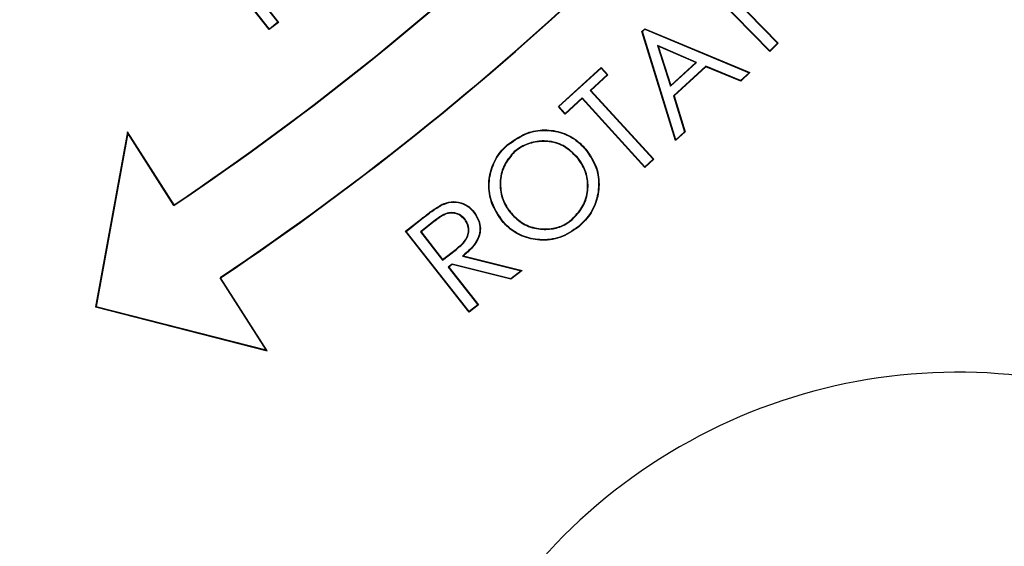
# Model space of a CAD drawing. Header units: millimetres. Extents: x 1452 to 2791, y 499 to 3301.
# Tile 22 of 38: x 2059 to 2116, y 2497 to 2528. Entities that reach past the tile are written whole.
import ezdxf

# ---------------------------------------------------------------- set-up
doc = ezdxf.new("R2010")
doc.units = ezdxf.units.MM

msp = doc.modelspace()

# ---------------------------------------------------------------- linework, layer by layer
at = {"color": 7, "linetype": 'Continuous', "lineweight": 25}
for p, q in [((2073.811, 2527.086), (2070.131, 2531.761)), ((2073.815, 2527.122), (2070.167, 2531.757)), ((2099.452, 2530.163), (2103.215, 2526.307)), ((2099.489, 2530.163), (2103.252, 2526.306)), ((2072.595, 2529.685), (2074.307, 2527.51)), ((2072.632, 2529.68), (2074.343, 2527.506)), ((2102.76, 2525.826), (2098.996, 2529.682)), ((2102.76, 2525.863), (2098.997, 2529.719)), ((2074.343, 2527.506), (2073.811, 2527.086)), ((2074.307, 2527.51), (2073.815, 2527.122)), ((2074.307, 2527.51), (2074.343, 2527.506)), ((2073.815, 2527.122), (2073.811, 2527.086)), ((2095.369, 2526.984), (2095.537, 2527.137)), ((2095.399, 2526.976), (2095.369, 2526.984)), ((2097.311, 2520.673), (2095.369, 2526.984)), ((2095.399, 2526.976), (2095.542, 2527.107)), ((2097.324, 2520.72), (2095.399, 2526.976)), ((2095.542, 2527.107), (2095.537, 2527.137)), ((2095.537, 2527.137), (2101.619, 2524.604)), ((2095.542, 2527.107), (2101.571, 2524.596)), ((2096.263, 2526.172), (2096.305, 2526.125)), ((2098.532, 2525.191), (2096.263, 2526.172)), ((2096.263, 2526.172), (2097.023, 2523.815)), ((2098.485, 2525.183), (2096.305, 2526.125)), ((2096.305, 2526.125), (2097.036, 2523.861)), ((2103.215, 2526.307), (2102.76, 2525.863)), ((2103.252, 2526.306), (2102.76, 2525.826)), ((2102.76, 2525.863), (2102.76, 2525.826)), ((2103.215, 2526.307), (2103.252, 2526.306)), ((2097.023, 2523.815), (2098.532, 2525.191)), ((2097.036, 2523.861), (2098.485, 2525.183)), ((2098.532, 2525.191), (2098.485, 2525.183)), ((2090.534, 2522.637), (2093.012, 2524.901)), ((2090.571, 2522.636), (2093.01, 2524.864)), ((2093.01, 2524.864), (2093.012, 2524.901)), ((2093.01, 2524.864), (2093.366, 2524.474)), ((2093.012, 2524.901), (2093.403, 2524.472)), ((2099.063, 2524.967), (2097.197, 2523.263)), ((2099.068, 2524.936), (2097.227, 2523.255)), ((2101.08, 2524.148), (2099.063, 2524.967)), ((2099.063, 2524.967), (2099.068, 2524.936)), ((2101.085, 2524.117), (2099.068, 2524.936)), ((2093.366, 2524.474), (2092.383, 2523.576)), ((2093.403, 2524.472), (2092.42, 2523.575)), ((2093.366, 2524.474), (2093.403, 2524.472)), ((2101.571, 2524.596), (2101.08, 2524.148)), ((2101.08, 2524.148), (2101.085, 2524.117)), ((2101.619, 2524.604), (2101.085, 2524.117)), ((2101.571, 2524.596), (2101.619, 2524.604)), ((2092.383, 2523.576), (2092.42, 2523.575)), ((2092.383, 2523.576), (2096.017, 2519.595)), ((2092.42, 2523.575), (2096.054, 2519.593)), ((2097.023, 2523.815), (2097.036, 2523.861)), ((2091.911, 2523.109), (2090.925, 2522.209)), ((2091.913, 2523.146), (2090.927, 2522.246)), ((2091.913, 2523.146), (2091.911, 2523.109)), ((2095.545, 2519.128), (2091.911, 2523.109)), ((2095.547, 2519.165), (2091.913, 2523.146)), ((2097.197, 2523.263), (2097.833, 2521.184)), ((2097.197, 2523.263), (2097.227, 2523.255)), ((2097.227, 2523.255), (2097.863, 2521.176)), ((2090.571, 2522.636), (2090.534, 2522.637)), ((2090.925, 2522.209), (2090.534, 2522.637)), ((2090.927, 2522.246), (2090.571, 2522.636)), ((2090.927, 2522.246), (2090.925, 2522.209)), ((2065.614, 2521.173), (2063.758, 2511.073)), ((2065.628, 2521.103), (2063.788, 2511.093)), ((2065.628, 2521.103), (2065.614, 2521.173)), ((2068.304, 2516.959), (2065.614, 2521.173)), ((2068.297, 2516.923), (2065.628, 2521.103)), ((2097.863, 2521.176), (2097.311, 2520.673)), ((2097.324, 2520.72), (2097.311, 2520.673)), ((2097.833, 2521.184), (2097.324, 2520.72)), ((2097.833, 2521.184), (2097.863, 2521.176)), ((2096.054, 2519.593), (2095.545, 2519.128)), ((2096.017, 2519.595), (2095.547, 2519.165)), ((2096.017, 2519.595), (2096.054, 2519.593)), ((2095.547, 2519.165), (2095.545, 2519.128)), ((2068.297, 2516.923), (2068.304, 2516.959)), ((2081.697, 2515.433), (2082.629, 2516.166)), ((2081.734, 2515.428), (2082.645, 2516.145)), ((2082.645, 2516.145), (2082.629, 2516.166)), ((2083.332, 2516.013), (2082.554, 2515.4)), ((2083.348, 2515.992), (2082.59, 2515.396)), ((2081.734, 2515.428), (2081.697, 2515.433)), ((2085.377, 2510.757), (2081.697, 2515.433)), ((2085.382, 2510.794), (2081.734, 2515.428)), ((2082.554, 2515.4), (2082.59, 2515.396)), ((2082.554, 2515.4), (2083.837, 2513.768)), ((2082.59, 2515.396), (2083.841, 2513.805)), ((2083.837, 2513.768), (2084.633, 2514.385)), ((2083.841, 2513.805), (2084.617, 2514.406)), ((2083.837, 2513.768), (2083.841, 2513.805)), ((2084.984, 2514.002), (2088.375, 2513.15)), ((2085.04, 2514.014), (2088.433, 2513.163)), ((2084.393, 2513.539), (2084.162, 2513.356)), ((2084.162, 2513.356), (2085.873, 2511.181)), ((2084.162, 2513.356), (2084.198, 2513.351)), ((2084.4, 2513.51), (2084.198, 2513.351)), ((2084.198, 2513.351), (2085.91, 2511.177)), ((2087.784, 2512.685), (2084.393, 2513.539)), ((2084.393, 2513.539), (2084.4, 2513.51)), ((2087.79, 2512.656), (2084.4, 2513.51)), ((2070.96, 2512.751), (2070.996, 2512.744)), ((2073.629, 2508.572), (2070.96, 2512.751)), ((2073.687, 2508.53), (2070.996, 2512.744)), ((2088.375, 2513.15), (2087.784, 2512.685)), ((2087.784, 2512.685), (2087.79, 2512.656)), ((2088.433, 2513.163), (2087.79, 2512.656)), ((2088.375, 2513.15), (2088.433, 2513.163)), ((2063.788, 2511.093), (2063.758, 2511.073)), ((2063.758, 2511.073), (2073.687, 2508.53)), ((2063.788, 2511.093), (2073.629, 2508.572)), ((2085.91, 2511.177), (2085.377, 2510.757)), ((2085.873, 2511.181), (2085.382, 2510.794)), ((2085.873, 2511.181), (2085.91, 2511.177)), ((2085.382, 2510.794), (2085.377, 2510.757)), ((2073.629, 2508.572), (2073.687, 2508.53))]:
    msp.add_line(p, q, dxfattribs=at)
at = {"color": 7, "linetype": 'Continuous', "lineweight": 25, "flags": 128}
for points in [[(2087.618, 2520.424), (2087.613, 2520.43), (2087.608, 2520.436), (2087.601, 2520.444)], [(2092.107, 2520.155), (2092.113, 2520.161), (2092.119, 2520.166), (2092.127, 2520.173)], [(2087.985, 2520.037), (2087.99, 2520.031), (2087.996, 2520.025), (2088.002, 2520.017)], [(2091.614, 2519.736), (2091.608, 2519.731), (2091.602, 2519.726), (2091.594, 2519.719)], [(2083.812, 2516.961), (2083.807, 2516.971), (2083.8, 2516.984)], [(2085.134, 2516.126), (2085.124, 2516.118), (2085.113, 2516.11)], [(2085.644, 2516.527), (2085.653, 2516.534), (2085.665, 2516.543)], [(2083.332, 2516.013), (2083.34, 2516.002), (2083.348, 2515.992)], [(2087.307, 2516.032), (2087.301, 2516.027), (2087.295, 2516.022), (2087.287, 2516.015)], [(2091.694, 2515.711), (2091.699, 2515.705), (2091.705, 2515.699), (2091.711, 2515.691)], [(2084.633, 2514.385), (2084.625, 2514.396), (2084.617, 2514.406)], [(2084.984, 2514.002), (2085.009, 2514.007), (2085.04, 2514.014)]]:
    msp.add_lwpolyline(points, dxfattribs=at)
at = {"color": 7, "linetype": 'Continuous', "lineweight": 25}
for centre, radius, start, end in [((2027.408, 2624.436), 400, 181.3609, 358.6391), ((2027.408, 2624.436), 394.279, 275.56355, 358.61935), ((2027.408, 2624.436), 394, 275.61223, 358.61837), ((1976.313, 2653.936), 165.026, 303.87557, 323.99091), ((1976.313, 2653.936), 165, 303.88487, 324), ((1976.313, 2653.936), 169.974, 303.83724, 323.99117), ((1976.313, 2653.936), 170, 303.84587, 324), ((2100.619, 2501.503), 19.693, 130.5314, 130.6076), ((2074.545, 2501.981), 21.938, 40.0615, 40.1299), ((2113.658, 2475.046), 32.24, 47.2733, 192.7267)]:
    msp.add_arc(centre, radius, start, end, dxfattribs=at)
at = {"color": 1, "linetype": 'Continuous', "lineweight": 25}
for radius, start, end in [(399.789, 181.36162, 358.63838), (394.79, 181.37887, 358.62113), (394.279, 275.56318, 358.61935)]:
    msp.add_arc((2027.408, 2624.436), radius, start, end, dxfattribs=at)
at = {"color": 7, "linetype": 'Continuous', "lineweight": 25}
for points, knots in [([(2617.951, 2076.157), (2622.29, 2081.486), (2631.694, 2093.036), (2645.462, 2111.369), (2659.315, 2131.065), (2672.498, 2151.216), (2686.403, 2174.067), (2700.732, 2199.77), (2715.151, 2228.449), (2728.346, 2257.709), (2740.303, 2287.495), (2751.019, 2317.747), (2760.488, 2348.411), (2768.7, 2379.434), (2775.653, 2410.762), (2781.34, 2442.344), (2785.752, 2474.128), (2788.885, 2506.064), (2790.735, 2538.1), (2791.29, 2570.186), (2790.548, 2602.268), (2788.502, 2634.294), (2785.146, 2666.211), (2780.476, 2697.964), (2774.482, 2729.495), (2767.152, 2760.744), (2758.507, 2791.657), (2748.564, 2822.177), (2737.336, 2852.248), (2724.841, 2881.816), (2712.243, 2908.408), (2699.891, 2932.131), (2688.088, 2953.116), (2675.609, 2973.706), (2662.462, 2993.874), (2648.65, 3013.594), (2634.182, 3032.846), (2619.07, 3051.597), (2603.326, 3069.816), (2586.953, 3087.475), (2569.97, 3104.558), (2552.404, 3121.04), (2534.278, 3136.895), (2515.612, 3152.11), (2496.431, 3166.677), (2476.765, 3180.581), (2456.639, 3193.803), (2436.074, 3206.33), (2415.09, 3218.151), (2393.715, 3229.249), (2371.977, 3239.608), (2349.893, 3249.213), (2327.487, 3258.052), (2304.787, 3266.107), (2281.823, 3273.362), (2258.614, 3279.796), (2235.186, 3285.406), (2211.576, 3290.189), (2188.136, 3294.083), (2164.898, 3297.127), (2141.889, 3299.337), (2118.819, 3300.824), (2103.415, 3301.151), (2095.715, 3301.315)], [0, 0, 0, 0, 0.012466, 0.027021, 0.041583, 0.056146, 0.070701, 0.090104, 0.109517, 0.128921, 0.148322, 0.16773, 0.187131, 0.20653, 0.225937, 0.245335, 0.264733, 0.284139, 0.303537, 0.322936, 0.342343, 0.361742, 0.381143, 0.400552, 0.419953, 0.439355, 0.458767, 0.47817, 0.497573, 0.516986, 0.536389, 0.550942, 0.565502, 0.580062, 0.594615, 0.609171, 0.623735, 0.638299, 0.652854, 0.667412, 0.68198, 0.696547, 0.711105, 0.725662, 0.740227, 0.754793, 0.76935, 0.783907, 0.798472, 0.813037, 0.827593, 0.842151, 0.856718, 0.871285, 0.885842, 0.900402, 0.91497, 0.929539, 0.944098, 0.95807, 0.972049, 0.986029, 1, 1, 1, 1]), ([(2618.185, 2076.166), (2622.485, 2081.449), (2631.85, 2092.954), (2645.582, 2111.237), (2659.436, 2130.932), (2672.62, 2151.083), (2686.527, 2173.933), (2700.858, 2199.634), (2715.28, 2228.312), (2728.477, 2257.572), (2740.437, 2287.356), (2751.156, 2317.607), (2760.629, 2348.27), (2768.845, 2379.292), (2775.802, 2410.618), (2781.494, 2442.199), (2785.91, 2473.983), (2789.049, 2505.919), (2790.904, 2537.955), (2791.465, 2570.04), (2790.729, 2602.122), (2788.69, 2634.149), (2785.34, 2666.067), (2780.677, 2697.82), (2774.69, 2729.353), (2767.368, 2760.604), (2758.731, 2791.518), (2748.797, 2822.041), (2737.576, 2852.115), (2725.09, 2881.686), (2712.5, 2908.282), (2700.155, 2932.009), (2688.359, 2952.998), (2675.887, 2973.592), (2662.746, 2993.764), (2648.942, 3013.489), (2634.48, 3032.747), (2619.376, 3051.503), (2603.638, 3069.728), (2587.273, 3087.394), (2570.297, 3104.483), (2552.738, 3120.973), (2534.619, 3136.836), (2515.959, 3152.058), (2496.785, 3166.634), (2477.125, 3180.547), (2457.005, 3193.778), (2436.446, 3206.314), (2415.468, 3218.145), (2394.098, 3229.253), (2372.365, 3239.623), (2350.286, 3249.238), (2327.884, 3258.089), (2305.189, 3266.157), (2282.228, 3273.423), (2259.023, 3279.87), (2235.599, 3285.494), (2211.991, 3290.289), (2186.488, 3294.546), (2159.08, 3298.001), (2129.786, 3300.515), (2110.199, 3301.118), (2100.408, 3301.42)], [0, 0, 0, 0, 0.0123904, 0.0269842, 0.041586, 0.0561881, 0.0707823, 0.0902383, 0.1097033, 0.1291598, 0.1486127, 0.1680741, 0.1875273, 0.2069783, 0.2264373, 0.2458885, 0.265339, 0.2847974, 0.3042479, 0.3236992, 0.3431585, 0.3626096, 0.382063, 0.4015246, 0.4209776, 0.4404329, 0.459897, 0.4793523, 0.4988081, 0.5182727, 0.5377284, 0.5523205, 0.5669204, 0.58152, 0.5961119, 0.610707, 0.6253105, 0.6399136, 0.6545083, 0.6691059, 0.6837124, 0.6983189, 0.7129165, 0.7275127, 0.7421176, 0.7567225, 0.7713189, 0.7859149, 0.8005194, 0.8151238, 0.8297197, 0.844317, 0.8589231, 0.8735289, 0.8881259, 0.9027246, 0.9173325, 0.9319404, 0.9465393, 0.9643568, 0.9821826, 1, 1, 1, 1]), ([(2095.715, 3301.005), (2101.487, 3300.897), (2113.033, 3300.68), (2133.696, 3299.627), (2157.683, 3297.657), (2184.92, 3294.299), (2212.001, 3289.856), (2239.116, 3284.276), (2266.219, 3277.524), (2293.266, 3269.587), (2319.965, 3260.55), (2346.346, 3250.407), (2372.367, 3239.161), (2397.994, 3226.828), (2423.102, 3213.471), (2447.87, 3198.988), (2472.244, 3183.363), (2496.171, 3166.591), (2519.381, 3148.84), (2541.82, 3130.147), (2563.439, 3110.52), (2584.208, 3089.994), (2604.098, 3068.614), (2623.249, 3046.21), (2641.606, 3022.789), (2659.134, 2998.384), (2675.637, 2973.273), (2690.982, 2947.703), (2705.181, 2921.728), (2718.253, 2895.404), (2730.286, 2868.589), (2741.357, 2841.101), (2751.416, 2812.962), (2760.424, 2784.199), (2768.283, 2755.101), (2775.063, 2725.343), (2780.7, 2694.952), (2785.153, 2663.964), (2788.356, 2632.822), (2790.329, 2601.307), (2791.033, 2569.458), (2790.443, 2537.32), (2788.559, 2505.232), (2785.373, 2473.087), (2780.86, 2440.931), (2775.008, 2408.812), (2767.848, 2376.959), (2759.886, 2347.296), (2751.375, 2319.799), (2742.553, 2294.418), (2732.859, 2269.35), (2722.302, 2244.641), (2710.639, 2219.798), (2697.792, 2194.874), (2683.697, 2169.932), (2668.645, 2145.53), (2652.638, 2121.749), (2635.784, 2098.58), (2623.784, 2083.74), (2617.789, 2076.325)], [0, 0, 0, 0, 0.0104784, 0.0209568, 0.0375463, 0.0541492, 0.070752, 0.0873413, 0.1043797, 0.1214325, 0.1384857, 0.1555245, 0.1727161, 0.1899218, 0.2071277, 0.2243195, 0.2419822, 0.2596602, 0.277338, 0.2950003, 0.3126507, 0.3303169, 0.3479833, 0.3656341, 0.3837967, 0.4019751, 0.4201543, 0.4383179, 0.4560855, 0.4738668, 0.4916484, 0.5094163, 0.5276366, 0.5458713, 0.5641061, 0.5823265, 0.6012508, 0.6201906, 0.6391309, 0.6580559, 0.6774864, 0.6969327, 0.7163793, 0.7358101, 0.7555452, 0.7752969, 0.7950484, 0.8147832, 0.8310246, 0.8472809, 0.8635416, 0.879797, 0.8960378, 0.9133437, 0.9306765, 0.9480219, 0.9653661, 0.9826961, 1, 1, 1, 1]), ([(2617.363, 2080.515), (2623.202, 2087.795), (2634.889, 2102.366), (2651.315, 2125.091), (2666.926, 2148.403), (2681.616, 2172.31), (2695.386, 2196.734), (2707.908, 2221.047), (2719.254, 2245.183), (2729.508, 2269.086), (2738.952, 2293.329), (2747.574, 2317.868), (2755.446, 2342.914), (2762.535, 2368.457), (2768.815, 2394.482), (2774.215, 2420.712), (2778.729, 2447.101), (2782.552, 2475.077), (2785.498, 2504.641), (2787.374, 2535.777), (2788.029, 2566.962), (2787.449, 2598.415), (2785.584, 2630.093), (2782.394, 2661.95), (2777.892, 2693.647), (2772.238, 2724.224), (2765.548, 2753.653), (2757.956, 2781.928), (2749.276, 2809.888), (2739.436, 2837.716), (2728.412, 2865.363), (2716.19, 2892.781), (2702.879, 2919.687), (2688.647, 2945.755), (2673.539, 2970.964), (2657.607, 2995.297), (2640.709, 3018.971), (2622.698, 3042.147), (2603.541, 3064.75), (2583.233, 3086.713), (2561.996, 3107.779), (2540.261, 3127.536), (2518.112, 3146.009), (2495.647, 3163.249), (2472.504, 3179.569), (2448.512, 3195.079), (2423.681, 3209.728), (2398.032, 3223.463), (2371.836, 3236.125), (2345.683, 3247.445), (2319.641, 3257.474), (2293.772, 3266.276), (2267.575, 3274.042), (2240.855, 3280.807), (2213.638, 3286.516), (2185.959, 3291.135), (2158.113, 3294.611), (2136.044, 3296.446), (2116.409, 3297.521), (2099.219, 3298.069), (2076.143, 3298.103), (2050.633, 3297.197), (2022.696, 3295.087), (1994.978, 3291.579), (1966.951, 3287.709), (1940.956, 3279.598), (1919.387, 3280.988), (1912.802, 3274.403), (1912.801, 3274.403)], [0, 0, 0, 0, 0.015312, 0.030647, 0.045994, 0.061342, 0.076679, 0.091993, 0.106207, 0.120434, 0.134664, 0.148892, 0.163106, 0.177738, 0.192381, 0.207029, 0.221673, 0.236305, 0.253353, 0.270415, 0.287476, 0.304524, 0.322021, 0.339534, 0.357045, 0.374542, 0.390543, 0.406557, 0.42257, 0.438572, 0.454978, 0.471398, 0.487818, 0.504224, 0.520121, 0.53603, 0.551939, 0.567835, 0.584181, 0.600543, 0.616905, 0.633251, 0.648728, 0.664217, 0.679707, 0.695184, 0.711085, 0.727, 0.742914, 0.758815, 0.773749, 0.788695, 0.803641, 0.818575, 0.833911, 0.849261, 0.86461, 0.879947, 0.885588, 0.896876, 0.908164, 0.923448, 0.93876, 0.954086, 0.96941, 0.984719, 1, 1, 1, 1, 1]), ([(2275.452, 2737.57), (2276.775, 2734.72), (2280.592, 2726.495), (2285.745, 2712.37), (2290.968, 2695.283), (2295.017, 2677.831), (2297.923, 2660.175), (2299.664, 2642.429), (2300.255, 2624.632), (2299.685, 2606.779), (2297.942, 2588.953), (2295.034, 2571.288), (2290.988, 2553.911), (2285.832, 2536.869), (2279.562, 2520.157), (2272.187, 2503.841), (2263.759, 2488.041), (2254.345, 2472.869), (2243.99, 2458.383), (2232.699, 2444.574), (2220.491, 2431.485), (2207.443, 2419.218), (2193.655, 2407.862), (2179.201, 2397.462), (2164.082, 2388.022), (2148.322, 2379.56), (2132.023, 2372.144), (2115.304, 2365.832), (2098.269, 2360.645), (2080.927, 2356.575), (2063.283, 2353.664), (2045.409, 2351.829), (2033.41, 2351.61), (2027.408, 2351.5)], [0, 0, 0, 0, 0.017284, 0.049897, 0.082632, 0.115586, 0.14841, 0.181046, 0.21365, 0.246348, 0.279281, 0.312154, 0.344807, 0.377404, 0.410079, 0.44297, 0.47588, 0.508564, 0.541164, 0.573813, 0.606665, 0.6396, 0.672307, 0.704903, 0.737534, 0.77033, 0.803284, 0.836015, 0.868614, 0.90122, 0.933977, 0.966974, 1, 1, 1, 1]), ([(2093.111, 2361.928), (2094.627, 2362.274), (2101.871, 2363.925), (2114.574, 2368.011), (2131.133, 2374.202), (2147.253, 2381.556), (2162.881, 2389.947), (2177.914, 2399.351), (2192.296, 2409.705), (2205.959, 2420.977), (2218.851, 2433.119), (2230.926, 2446.062), (2242.123, 2459.753), (2252.417, 2474.167), (2261.77, 2489.235), (2270.124, 2504.904), (2277.411, 2521.051), (2283.624, 2537.605), (2288.737, 2554.503), (2292.745, 2571.726), (2295.633, 2589.208), (2297.363, 2606.882), (2297.926, 2624.613), (2297.342, 2642.318), (2295.612, 2659.913), (2292.734, 2677.37), (2288.744, 2694.625), (2283.573, 2711.571), (2278.46, 2725.596), (2274.668, 2733.775), (2273.36, 2736.594)], [0, 0, 0, 0, 0.0098361, 0.0470065, 0.0842866, 0.1216802, 0.1590163, 0.1964574, 0.2337951, 0.2710741, 0.308455, 0.3457762, 0.3830028, 0.4202931, 0.4577756, 0.4951457, 0.5325647, 0.5697952, 0.6069522, 0.6441936, 0.6816128, 0.7189887, 0.7564832, 0.7937879, 0.8309997, 0.8682763, 0.9056682, 0.9429691, 0.9803398, 1, 1, 1, 1]), ([(2096.394, 2228.987), (2102.697, 2230.215), (2115.314, 2232.672), (2134.031, 2237.477), (2152.536, 2243.09), (2170.749, 2249.578), (2188.4, 2256.826), (2205.462, 2264.797), (2223.051, 2274.011), (2241.255, 2284.772), (2259.909, 2297.249), (2277.875, 2310.754), (2295.069, 2325.226), (2311.41, 2340.604), (2326.882, 2356.896), (2341.424, 2374.11), (2355.015, 2392.21), (2367.584, 2411.079), (2379.072, 2430.624), (2389.425, 2450.751), (2398.503, 2471.193), (2406.328, 2491.882), (2412.962, 2512.746), (2418.333, 2533.427), (2422.489, 2553.841), (2425.611, 2573.91), (2426.836, 2587.39), (2427.448, 2594.127)], [0, 0, 0, 0, 0.036366, 0.072797, 0.109253, 0.14569, 0.182061, 0.217087, 0.252112, 0.294275, 0.33657, 0.378931, 0.421291, 0.463583, 0.505745, 0.548258, 0.590909, 0.633633, 0.676359, 0.719015, 0.761531, 0.802764, 0.844027, 0.885259, 0.923498, 0.961761, 1, 1, 1, 1]), ([(2087.601, 2520.444), (2087.996, 2520.723), (2088.679, 2521.205), (2089.873, 2521.34), (2090.914, 2521.137), (2091.669, 2520.672), (2092.018, 2520.291), (2092.127, 2520.173)], [0, 0, 0, 0, 0.282463, 0.48801, 0.693123, 0.904539, 1, 1, 1, 1]), ([(2087.618, 2520.424), (2088.01, 2520.701), (2088.687, 2521.179), (2089.87, 2521.313), (2090.903, 2521.112), (2091.652, 2520.652), (2091.999, 2520.273), (2092.107, 2520.155)], [0, 0, 0, 0, 0.2824, 0.487845, 0.692848, 0.90428, 1, 1, 1, 1]), ([(2091.614, 2519.736), (2091.396, 2519.951), (2090.95, 2520.389), (2090.065, 2520.679), (2089.177, 2520.645), (2088.472, 2520.406), (2088.114, 2520.135), (2087.985, 2520.037)], [0, 0, 0, 0, 0.22564, 0.460242, 0.666807, 0.879866, 1, 1, 1, 1]), ([(2091.594, 2519.719), (2091.376, 2519.934), (2090.932, 2520.369), (2090.052, 2520.653), (2089.173, 2520.617), (2088.479, 2520.379), (2088.127, 2520.112), (2088.002, 2520.017)], [0, 0, 0, 0, 0.22802, 0.462218, 0.668802, 0.882481, 1, 1, 1, 1]), ([(2087.287, 2516.015), (2087.06, 2516.346), (2086.612, 2516.999), (2086.443, 2518.166), (2086.671, 2519.246), (2087.121, 2519.999), (2087.488, 2520.339), (2087.601, 2520.444)], [0, 0, 0, 0, 0.241995, 0.478157, 0.694899, 0.905971, 1, 1, 1, 1]), ([(2087.307, 2516.032), (2087.082, 2516.36), (2086.638, 2517.007), (2086.47, 2518.165), (2086.696, 2519.235), (2087.142, 2519.982), (2087.506, 2520.32), (2087.618, 2520.424)], [0, 0, 0, 0, 0.241828, 0.478075, 0.694883, 0.905898, 1, 1, 1, 1]), ([(2092.107, 2520.155), (2092.34, 2519.822), (2092.792, 2519.172), (2092.914, 2518.016), (2092.697, 2516.958), (2092.223, 2516.198), (2091.831, 2515.837), (2091.694, 2515.711)], [0, 0, 0, 0, 0.242464, 0.471714, 0.678359, 0.887646, 1, 1, 1, 1]), ([(2092.127, 2520.173), (2092.362, 2519.835), (2092.818, 2519.179), (2092.941, 2518.013), (2092.721, 2516.946), (2092.242, 2516.18), (2091.848, 2515.817), (2091.711, 2515.691)], [0, 0, 0, 0, 0.243011, 0.472212, 0.678973, 0.888219, 1, 1, 1, 1]), ([(2087.985, 2520.037), (2087.781, 2519.804), (2087.366, 2519.33), (2087.116, 2518.401), (2087.195, 2517.482), (2087.495, 2516.839), (2087.736, 2516.536), (2087.802, 2516.454)], [0, 0, 0, 0, 0.232259, 0.473555, 0.705744, 0.920383, 1, 1, 1, 1]), ([(2088.002, 2520.017), (2087.799, 2519.784), (2087.386, 2519.311), (2087.141, 2518.387), (2087.224, 2517.478), (2087.522, 2516.846), (2087.759, 2516.549), (2087.822, 2516.471)], [0, 0, 0, 0, 0.234826, 0.476351, 0.708279, 0.92315, 1, 1, 1, 1]), ([(2091.318, 2516.121), (2091.531, 2516.341), (2091.959, 2516.784), (2092.252, 2517.664), (2092.229, 2518.539), (2091.967, 2519.236), (2091.698, 2519.585), (2091.594, 2519.719)], [0, 0, 0, 0, 0.227314, 0.456036, 0.671038, 0.873226, 1, 1, 1, 1]), ([(2091.335, 2516.1), (2091.548, 2516.321), (2091.978, 2516.765), (2092.277, 2517.65), (2092.257, 2518.535), (2091.994, 2519.243), (2091.72, 2519.598), (2091.614, 2519.736)], [0, 0, 0, 0, 0.224931, 0.453735, 0.668851, 0.871324, 1, 1, 1, 1]), ([(2082.629, 2516.166), (2082.723, 2516.24), (2082.912, 2516.387), (2083.291, 2516.677), (2083.597, 2516.861), (2083.8, 2516.984)], [0, 0, 0, 0, 0.251249, 0.5025, 1, 1, 1, 1]), ([(2082.645, 2516.145), (2082.739, 2516.219), (2082.928, 2516.366), (2083.306, 2516.655), (2083.61, 2516.839), (2083.812, 2516.961)], [0, 0, 0, 0, 0.252285, 0.50457, 1, 1, 1, 1]), ([(2083.8, 2516.984), (2083.978, 2517.05), (2084.335, 2517.181), (2084.892, 2517.118), (2085.355, 2516.891), (2085.565, 2516.655), (2085.665, 2516.543)], [0, 0, 0, 0, 0.271255, 0.544577, 0.784979, 1, 1, 1, 1]), ([(2083.812, 2516.961), (2083.986, 2517.025), (2084.336, 2517.153), (2084.882, 2517.093), (2085.338, 2516.871), (2085.546, 2516.638), (2085.644, 2516.527)], [0, 0, 0, 0, 0.270532, 0.543132, 0.78342, 1, 1, 1, 1]), ([(2085.134, 2516.126), (2085.033, 2516.226), (2084.843, 2516.416), (2084.465, 2516.528), (2084.076, 2516.497), (2083.701, 2516.293), (2083.46, 2516.11), (2083.332, 2516.013)], [0, 0, 0, 0, 0.2051665, 0.3869563, 0.5566997, 0.7645522, 1, 1, 1, 1]), ([(2085.113, 2516.11), (2085.012, 2516.21), (2084.824, 2516.396), (2084.452, 2516.502), (2084.069, 2516.468), (2083.706, 2516.264), (2083.47, 2516.085), (2083.348, 2515.992)], [0, 0, 0, 0, 0.209548, 0.389802, 0.557494, 0.770521, 1, 1, 1, 1]), ([(2084.617, 2514.406), (2084.845, 2514.59), (2085.158, 2514.843), (2085.342, 2515.321), (2085.338, 2515.645), (2085.252, 2515.916), (2085.152, 2516.055), (2085.113, 2516.11)], [0, 0, 0, 0, 0.425912, 0.585261, 0.745039, 0.901112, 1, 1, 1, 1]), ([(2084.633, 2514.385), (2084.86, 2514.569), (2085.175, 2514.824), (2085.367, 2515.305), (2085.366, 2515.638), (2085.279, 2515.92), (2085.176, 2516.067), (2085.134, 2516.126)], [0, 0, 0, 0, 0.417224, 0.577641, 0.73851, 0.89439, 1, 1, 1, 1]), ([(2085.644, 2516.527), (2085.767, 2516.335), (2085.975, 2516.009), (2086.017, 2515.46), (2085.886, 2514.959), (2085.528, 2514.453), (2085.179, 2514.164), (2084.984, 2514.002)], [0, 0, 0, 0, 0.227639, 0.38462, 0.541736, 0.743354, 1, 1, 1, 1]), ([(2085.665, 2516.543), (2085.788, 2516.351), (2085.998, 2516.023), (2086.044, 2515.468), (2085.915, 2514.959), (2085.565, 2514.456), (2085.226, 2514.17), (2085.04, 2514.014)], [0, 0, 0, 0, 0.2284198, 0.3891822, 0.5500976, 0.754053, 1, 1, 1, 1]), ([(2087.802, 2516.454), (2088.02, 2516.238), (2088.465, 2515.8), (2089.353, 2515.528), (2090.208, 2515.535), (2090.881, 2515.756), (2091.21, 2516.006), (2091.335, 2516.1)], [0, 0, 0, 0, 0.231816, 0.472292, 0.684997, 0.880577, 1, 1, 1, 1]), ([(2087.822, 2516.471), (2088.041, 2516.256), (2088.484, 2515.819), (2089.366, 2515.553), (2090.212, 2515.562), (2090.874, 2515.782), (2091.197, 2516.028), (2091.318, 2516.121)], [0, 0, 0, 0, 0.234318, 0.474662, 0.687473, 0.882449, 1, 1, 1, 1]), ([(2091.711, 2515.691), (2091.365, 2515.45), (2090.692, 2514.981), (2089.501, 2514.866), (2088.418, 2515.096), (2087.699, 2515.561), (2087.373, 2515.92), (2087.287, 2516.015)], [0, 0, 0, 0, 0.253854, 0.492817, 0.703846, 0.921791, 1, 1, 1, 1]), ([(2091.694, 2515.711), (2091.351, 2515.472), (2090.685, 2515.008), (2089.505, 2514.893), (2088.431, 2515.12), (2087.716, 2515.581), (2087.392, 2515.938), (2087.307, 2516.032)], [0, 0, 0, 0, 0.253322, 0.492374, 0.703362, 0.921421, 1, 1, 1, 1])]:
    msp.add_open_spline(points, degree=3, knots=knots, dxfattribs=at)
at = {"color": 1, "linetype": 'Continuous', "lineweight": 25}
for points, knots in [([(2318.158, 2757.484), (2318.532, 2756.723), (2321.896, 2749.889), (2327.144, 2736.488), (2333.517, 2718.075), (2338.431, 2700.022), (2342.188, 2682.47), (2344.959, 2664.705), (2346.738, 2646.815), (2347.514, 2628.882), (2347.272, 2610.93), (2345.986, 2592.99), (2343.676, 2575.093), (2340.361, 2557.325), (2336.061, 2539.77), (2330.793, 2522.51), (2324.567, 2505.599), (2317.373, 2489.074), (2309.244, 2472.954), (2300.214, 2457.288), (2290.327, 2442.148), (2279.63, 2427.604), (2268.163, 2413.724), (2255.934, 2400.543), (2242.98, 2388.064), (2229.332, 2376.305), (2215.055, 2365.319), (2200.213, 2355.158), (2184.925, 2345.908), (2169.217, 2337.586), (2153.13, 2330.174), (2136.638, 2323.64), (2119.809, 2318.036), (2102.737, 2313.3), (2091.179, 2310.961), (2085.408, 2309.793)], [0, 0, 0, 0, 0.004375, 0.039308, 0.074136, 0.104917, 0.135797, 0.166726, 0.197654, 0.228532, 0.259314, 0.290258, 0.3213, 0.352393, 0.383487, 0.414531, 0.445475, 0.476434, 0.507491, 0.538598, 0.569705, 0.600762, 0.631722, 0.662567, 0.693508, 0.724499, 0.75549, 0.786431, 0.817276, 0.847653, 0.878123, 0.908639, 0.939156, 0.969624, 1, 1, 1, 1]), ([(2084.849, 2319.862), (2091.467, 2321.251), (2104.723, 2324.033), (2124.22, 2329.865), (2143.343, 2336.861), (2161.945, 2345.097), (2179.088, 2354.063), (2194.804, 2363.571), (2209.184, 2373.416), (2223.016, 2384.06), (2236.239, 2395.453), (2248.79, 2407.542), (2260.638, 2420.314), (2271.748, 2433.761), (2282.111, 2447.851), (2291.689, 2462.52), (2300.438, 2477.698), (2308.313, 2493.315), (2315.282, 2509.325), (2321.313, 2525.706), (2326.416, 2542.425), (2330.582, 2559.431), (2333.793, 2576.642), (2336.03, 2593.978), (2337.275, 2611.355), (2337.51, 2628.744), (2336.759, 2646.114), (2335.035, 2663.442), (2332.351, 2680.648), (2328.713, 2697.649), (2323.923, 2715.237), (2317.726, 2733.14), (2312.65, 2746.104), (2309.443, 2752.612), (2309.119, 2753.269)], [0, 0, 0, 0, 0.036095, 0.072306, 0.108558, 0.14477, 0.180866, 0.211789, 0.242808, 0.273877, 0.304946, 0.335966, 0.366888, 0.397925, 0.42906, 0.460245, 0.491429, 0.522563, 0.5536, 0.584617, 0.615732, 0.646898, 0.678063, 0.709178, 0.740194, 0.771044, 0.801992, 0.83299, 0.863988, 0.894937, 0.925788, 0.961261, 0.996088, 1, 1, 1, 1]), ([(2300.262, 2749.139), (2302.293, 2744.495), (2306.628, 2734.583), (2311.998, 2718.907), (2316.745, 2702.319), (2320.481, 2685.457), (2323.222, 2668.421), (2324.933, 2651.289), (2325.586, 2634.282), (2325.183, 2617.437), (2323.786, 2600.781), (2321.415, 2584.2), (2318.093, 2567.771), (2313.844, 2551.569), (2308.345, 2534.607), (2301.375, 2516.978), (2292.75, 2498.812), (2282.918, 2481.204), (2271.939, 2464.267), (2260.415, 2448.837), (2248.526, 2434.858), (2236.456, 2422.224), (2223.638, 2410.258), (2210.131, 2399.026), (2195.993, 2388.593), (2181.427, 2379.115), (2166.465, 2370.604), (2151.162, 2363.028), (2135.403, 2356.314), (2119.267, 2350.497), (2102.835, 2345.616), (2085.325, 2341.509), (2066.738, 2338.379), (2047.121, 2336.401), (2027.511, 2335.734), (2007.99, 2336.394), (1988.634, 2338.337), (1969.435, 2341.534), (1950.521, 2345.961), (1931.996, 2351.599), (1913.926, 2358.453), (1896.352, 2366.462), (1879.338, 2375.576), (1862.987, 2385.725), (1847.263, 2396.946), (1832.237, 2409.24), (1817.952, 2422.565), (1804.551, 2436.755), (1792.148, 2451.738), (1781.816, 2465.783), (1776.036, 2475.049), (1773.664, 2478.852)], [0, 0, 0, 0, 0.017274, 0.036877, 0.056546, 0.076248, 0.095947, 0.115611, 0.13521, 0.154241, 0.17333, 0.192453, 0.211578, 0.230674, 0.249708, 0.27247, 0.295306, 0.318165, 0.341, 0.363761, 0.383342, 0.402991, 0.422672, 0.44235, 0.461992, 0.481569, 0.500493, 0.519483, 0.538505, 0.557525, 0.576511, 0.595432, 0.617191, 0.638975, 0.660733, 0.682151, 0.703643, 0.725161, 0.746655, 0.768075, 0.789464, 0.810923, 0.832408, 0.853871, 0.875264, 0.897121, 0.919045, 0.940995, 0.962923, 0.984784, 1, 1, 1, 1]), ([(1777.865, 2480.811), (1779.953, 2477.419), (1785.372, 2468.619), (1795.355, 2455.147), (1807.581, 2440.36), (1820.81, 2426.366), (1834.908, 2413.221), (1849.734, 2401.095), (1865.247, 2390.029), (1881.376, 2380.021), (1898.159, 2371.034), (1915.495, 2363.135), (1933.318, 2356.377), (1951.589, 2350.818), (1970.24, 2346.453), (1989.172, 2343.3), (2008.259, 2341.384), (2027.509, 2340.733), (2046.846, 2341.39), (2066.19, 2343.341), (2084.52, 2346.428), (2101.789, 2350.477), (2117.996, 2355.291), (2133.911, 2361.027), (2149.454, 2367.648), (2164.547, 2375.117), (2179.307, 2383.51), (2193.678, 2392.858), (2207.628, 2403.149), (2220.957, 2414.228), (2233.605, 2426.03), (2245.514, 2438.49), (2257.248, 2452.278), (2268.623, 2467.498), (2279.461, 2484.206), (2289.168, 2501.576), (2297.684, 2519.496), (2304.566, 2536.884), (2309.996, 2553.613), (2314.193, 2569.59), (2317.475, 2585.79), (2319.82, 2602.14), (2321.204, 2618.565), (2321.608, 2635.179), (2320.968, 2651.952), (2319.286, 2668.851), (2316.586, 2685.656), (2312.906, 2702.29), (2308.225, 2718.653), (2303.04, 2733.829), (2298.894, 2743.327), (2297.017, 2747.626)], [0, 0, 0, 0, 0.0137511, 0.035675, 0.057667, 0.07968, 0.1016679, 0.1235884, 0.1450308, 0.1665433, 0.1880775, 0.2095859, 0.2310248, 0.2524856, 0.2740209, 0.2955804, 0.3171136, 0.3385727, 0.3603716, 0.3821968, 0.403996, 0.4229574, 0.441984, 0.4610454, 0.4801085, 0.4991391, 0.518103, 0.5377336, 0.5574297, 0.5771615, 0.5968961, 0.6165984, 0.6362331, 0.6590662, 0.6819725, 0.7049042, 0.7278114, 0.7506452, 0.7697333, 0.7888829, 0.8080615, 0.8272373, 0.8463805, 0.8654643, 0.885121, 0.9048426, 0.9245994, 0.9443587, 0.9640859, 0.9837464, 1, 1, 1, 1]), ([(2288.251, 2743.538), (2288.852, 2742.169), (2291.75, 2735.576), (2296.028, 2723.426), (2301.014, 2707.154), (2304.952, 2690.627), (2307.951, 2673.915), (2309.991, 2657.041), (2311.072, 2640.085), (2311.183, 2623.123), (2310.315, 2606.139), (2308.431, 2589.162), (2305.534, 2572.223), (2301.651, 2555.441), (2296.8, 2538.896), (2291.002, 2522.666), (2284.287, 2506.858), (2276.658, 2491.501), (2268.155, 2476.611), (2258.786, 2462.181), (2248.596, 2448.28), (2237.625, 2434.981), (2225.932, 2422.329), (2213.444, 2410.421), (2200.145, 2399.334), (2186.104, 2389.076), (2171.406, 2379.717), (2156.142, 2371.321), (2140.226, 2363.875), (2123.678, 2357.449), (2106.547, 2352.055), (2089.064, 2347.767), (2071.345, 2344.605), (2055.104, 2342.801), (2040.446, 2341.958), (2031.754, 2341.971), (2027.408, 2341.978)], [0, 0, 0, 0, 0.007982, 0.038436, 0.068794, 0.099047, 0.129394, 0.159788, 0.190182, 0.220529, 0.250783, 0.2814, 0.312116, 0.342882, 0.373648, 0.404363, 0.43498, 0.465307, 0.495732, 0.526206, 0.556678, 0.587101, 0.617426, 0.647653, 0.678011, 0.708435, 0.738858, 0.769212, 0.799437, 0.830469, 0.861606, 0.892778, 0.923916, 0.954949, 0.977474, 1, 1, 1, 1]), ([(2027.408, 2346.862), (2027.408, 2346.862), (2031.699, 2346.862), (2040.284, 2346.824), (2054.744, 2347.652), (2070.754, 2349.422), (2088.209, 2352.535), (2105.431, 2356.759), (2122.306, 2362.079), (2138.608, 2368.416), (2154.285, 2375.76), (2169.32, 2384.04), (2183.797, 2393.268), (2197.627, 2403.382), (2210.727, 2414.313), (2223.037, 2426.061), (2234.572, 2438.547), (2245.401, 2451.678), (2255.46, 2465.399), (2264.708, 2479.639), (2273.101, 2494.332), (2280.631, 2509.482), (2287.259, 2525.078), (2292.983, 2541.088), (2297.772, 2557.409), (2301.607, 2573.962), (2304.469, 2590.67), (2306.332, 2607.415), (2307.193, 2624.169), (2307.086, 2640.904), (2306.024, 2657.637), (2304.013, 2674.289), (2301.054, 2690.784), (2297.17, 2707.098), (2292.242, 2723.158), (2288.157, 2734.819), (2285.448, 2740.999), (2285, 2742.022)], [0, 0, 0, 0, 0, 0.022593, 0.045186, 0.076234, 0.107387, 0.138576, 0.169728, 0.200775, 0.231013, 0.26138, 0.291815, 0.322252, 0.352623, 0.382863, 0.413265, 0.443765, 0.474315, 0.504867, 0.535369, 0.565773, 0.596472, 0.627269, 0.658116, 0.688964, 0.719762, 0.750462, 0.780801, 0.811235, 0.841715, 0.872196, 0.902628, 0.932967, 0.963408, 0.993946, 1, 1, 1, 1])]:
    msp.add_open_spline(points, degree=3, knots=knots, dxfattribs=at)

doc.saveas('drawing.dxf')
